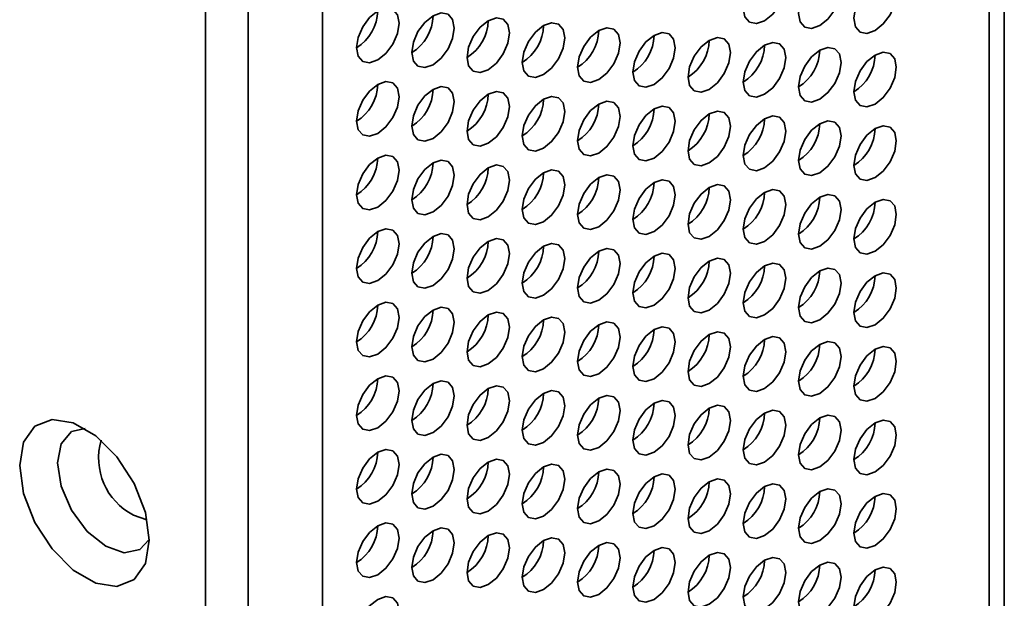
# Model space of a CAD drawing. Header units: millimetres. Extents: x 2 to 1120, y -2 to 861.
# Tile 205 of 226: x 974.48 to 985.4, y 520.6 to 527.02. Entities that reach past the tile are written whole.
import ezdxf

# ---------------------------------------------------------------- set-up
doc = ezdxf.new("R2010")
doc.units = ezdxf.units.MM

msp = doc.modelspace()

# ---------------------------------------------------------------- linework, layer by layer
at = {"color": 7, "linetype": 'Continuous', "lineweight": 35}
for p, q in [((985.3975, 504.833), (985.3975, 629.1992)), ((985.2279, 504.6048), (985.2279, 628.9549)), ((977.8355, 624.9684), (977.8355, 499.4046)), ((976.5391, 498.7359), (976.5391, 624.6846)), ((977.0105, 498.9284), (977.0105, 624.4921))]:
    msp.add_line(p, q, dxfattribs=at)
at = {"color": 7, "linetype": 'Continuous', "lineweight": 35, "flags": 128}
for points in [[(982.7381, 527.0113), (982.8283, 527.0841), (982.9048, 527.1873), (982.9559, 527.3051), (982.9738, 527.4196), (982.9559, 527.5134), (982.9048, 527.5722), (982.8283, 527.5871), (982.7381, 527.5557), (982.6479, 527.4829), (982.5714, 527.3798), (982.5203, 527.262), (982.5024, 527.1475), (982.5203, 527.0536), (982.5714, 526.9948), (982.6479, 526.98), (982.7381, 527.0113)], [(983.3509, 526.9568), (983.4411, 527.0296), (983.5176, 527.1328), (983.5687, 527.2506), (983.5866, 527.3651), (983.5687, 527.4589), (983.5176, 527.5177), (983.4411, 527.5326), (983.3509, 527.5012), (983.2607, 527.4284), (983.1843, 527.3253), (983.1332, 527.2075), (983.1152, 527.093), (983.1332, 526.9992), (983.1843, 526.9403), (983.2607, 526.9255), (983.3509, 526.9568)], [(983.9638, 526.9024), (984.054, 526.9751), (984.1304, 527.0783), (984.1815, 527.1961), (984.1995, 527.3106), (984.1815, 527.4044), (984.1304, 527.4632), (984.054, 527.4781), (983.9638, 527.4467), (983.8736, 527.3739), (983.7971, 527.2708), (983.746, 527.153), (983.7281, 527.0385), (983.746, 526.9447), (983.7971, 526.8859), (983.8736, 526.871), (983.9638, 526.9024)], [(978.4483, 526.5763), (978.5385, 526.649), (978.615, 526.7522), (978.6661, 526.87), (978.684, 526.9845), (978.6661, 527.0783), (978.615, 527.1371), (978.5385, 527.152), (978.4483, 527.1206), (978.3581, 527.0478), (978.2817, 526.9447), (978.2306, 526.8269), (978.2126, 526.7124), (978.2306, 526.6186), (978.2817, 526.5598), (978.3581, 526.5449), (978.4483, 526.5763)], [(979.0612, 526.5218), (979.1514, 526.5945), (979.2278, 526.6977), (979.2789, 526.8155), (979.2969, 526.93), (979.2789, 527.0238), (979.2278, 527.0826), (979.1514, 527.0975), (979.0612, 527.0661), (978.971, 526.9933), (978.8945, 526.8902), (978.8434, 526.7724), (978.8254, 526.6579), (978.8434, 526.5641), (978.8945, 526.5053), (978.971, 526.4904), (979.0612, 526.5218)], [(979.674, 526.4673), (979.7642, 526.5401), (979.8406, 526.6432), (979.8917, 526.761), (979.9097, 526.8755), (979.8917, 526.9693), (979.8406, 527.0281), (979.7642, 527.043), (979.674, 527.0116), (979.5838, 526.9388), (979.5073, 526.8357), (979.4562, 526.7179), (979.4383, 526.6034), (979.4562, 526.5096), (979.5073, 526.4508), (979.5838, 526.4359), (979.674, 526.4673)], [(980.2868, 526.4128), (980.377, 526.4856), (980.4535, 526.5887), (980.5046, 526.7065), (980.5225, 526.821), (980.5046, 526.9148), (980.4535, 526.9736), (980.377, 526.9885), (980.2868, 526.9571), (980.1966, 526.8843), (980.1201, 526.7812), (980.069, 526.6634), (980.0511, 526.5489), (980.069, 526.4551), (980.1201, 526.3963), (980.1966, 526.3814), (980.2868, 526.4128)], [(980.8996, 526.3583), (980.9898, 526.4311), (981.0663, 526.5342), (981.1174, 526.652), (981.1353, 526.7665), (981.1174, 526.8603), (981.0663, 526.9191), (980.9898, 526.934), (980.8996, 526.9026), (980.8094, 526.8298), (980.733, 526.7267), (980.6819, 526.6089), (980.6639, 526.4944), (980.6819, 526.4006), (980.733, 526.3418), (980.8094, 526.3269), (980.8996, 526.3583)], [(981.5125, 526.3038), (981.6027, 526.3766), (981.6791, 526.4797), (981.7302, 526.5975), (981.7482, 526.712), (981.7302, 526.8058), (981.6791, 526.8646), (981.6027, 526.8795), (981.5125, 526.8481), (981.4223, 526.7754), (981.3458, 526.6722), (981.2947, 526.5544), (981.2768, 526.4399), (981.2947, 526.3461), (981.3458, 526.2873), (981.4223, 526.2724), (981.5125, 526.3038)], [(982.1253, 526.2493), (982.2155, 526.3221), (982.2919, 526.4252), (982.343, 526.543), (982.361, 526.6575), (982.343, 526.7513), (982.2919, 526.8101), (982.2155, 526.825), (982.1253, 526.7937), (982.0351, 526.7209), (981.9586, 526.6177), (981.9075, 526.4999), (981.8896, 526.3854), (981.9075, 526.2916), (981.9586, 526.2328), (982.0351, 526.2179), (982.1253, 526.2493)], [(982.7381, 526.1948), (982.8283, 526.2676), (982.9048, 526.3707), (982.9559, 526.4885), (982.9738, 526.603), (982.9559, 526.6968), (982.9048, 526.7557), (982.8283, 526.7705), (982.7381, 526.7392), (982.6479, 526.6664), (982.5714, 526.5632), (982.5203, 526.4454), (982.5024, 526.3309), (982.5203, 526.2371), (982.5714, 526.1783), (982.6479, 526.1634), (982.7381, 526.1948)], [(983.3509, 526.1403), (983.4411, 526.2131), (983.5176, 526.3162), (983.5687, 526.434), (983.5866, 526.5486), (983.5687, 526.6424), (983.5176, 526.7012), (983.4411, 526.716), (983.3509, 526.6847), (983.2607, 526.6119), (983.1843, 526.5087), (983.1332, 526.3909), (983.1152, 526.2764), (983.1332, 526.1826), (983.1843, 526.1238), (983.2607, 526.109), (983.3509, 526.1403)], [(983.9638, 526.0858), (984.054, 526.1586), (984.1304, 526.2617), (984.1815, 526.3795), (984.1995, 526.4941), (984.1815, 526.5879), (984.1304, 526.6467), (984.054, 526.6615), (983.9638, 526.6302), (983.8736, 526.5574), (983.7971, 526.4542), (983.746, 526.3364), (983.7281, 526.2219), (983.746, 526.1281), (983.7971, 526.0693), (983.8736, 526.0545), (983.9638, 526.0858)], [(978.4483, 525.7597), (978.5385, 525.8325), (978.615, 525.9356), (978.6661, 526.0534), (978.684, 526.168), (978.6661, 526.2618), (978.615, 526.3206), (978.5385, 526.3354), (978.4483, 526.3041), (978.3581, 526.2313), (978.2817, 526.1281), (978.2306, 526.0103), (978.2126, 525.8958), (978.2306, 525.802), (978.2817, 525.7432), (978.3581, 525.7284), (978.4483, 525.7597)], [(979.0612, 525.7052), (979.1514, 525.778), (979.2278, 525.8812), (979.2789, 525.9989), (979.2969, 526.1135), (979.2789, 526.2073), (979.2278, 526.2661), (979.1514, 526.2809), (979.0612, 526.2496), (978.971, 526.1768), (978.8945, 526.0736), (978.8434, 525.9558), (978.8254, 525.8413), (978.8434, 525.7475), (978.8945, 525.6887), (978.971, 525.6739), (979.0612, 525.7052)], [(979.674, 525.6507), (979.7642, 525.7235), (979.8406, 525.8267), (979.8917, 525.9445), (979.9097, 526.059), (979.8917, 526.1528), (979.8406, 526.2116), (979.7642, 526.2264), (979.674, 526.1951), (979.5838, 526.1223), (979.5073, 526.0192), (979.4562, 525.9014), (979.4383, 525.7868), (979.4562, 525.693), (979.5073, 525.6342), (979.5838, 525.6194), (979.674, 525.6507)], [(980.2868, 525.5962), (980.377, 525.669), (980.4535, 525.7722), (980.5046, 525.89), (980.5225, 526.0045), (980.5046, 526.0983), (980.4535, 526.1571), (980.377, 526.1719), (980.2868, 526.1406), (980.1966, 526.0678), (980.1201, 525.9647), (980.069, 525.8469), (980.0511, 525.7323), (980.069, 525.6385), (980.1201, 525.5797), (980.1966, 525.5649), (980.2868, 525.5962)], [(980.8996, 525.5417), (980.9898, 525.6145), (981.0663, 525.7177), (981.1174, 525.8355), (981.1353, 525.95), (981.1174, 526.0438), (981.0663, 526.1026), (980.9898, 526.1175), (980.8996, 526.0861), (980.8094, 526.0133), (980.733, 525.9102), (980.6819, 525.7924), (980.6639, 525.6778), (980.6819, 525.584), (980.733, 525.5252), (980.8094, 525.5104), (980.8996, 525.5417)], [(981.5125, 525.4872), (981.6027, 525.56), (981.6791, 525.6632), (981.7302, 525.781), (981.7482, 525.8955), (981.7302, 525.9893), (981.6791, 526.0481), (981.6027, 526.063), (981.5125, 526.0316), (981.4223, 525.9588), (981.3458, 525.8557), (981.2947, 525.7379), (981.2768, 525.6234), (981.2947, 525.5296), (981.3458, 525.4707), (981.4223, 525.4559), (981.5125, 525.4872)], [(982.1253, 525.4328), (982.2155, 525.5055), (982.2919, 525.6087), (982.343, 525.7265), (982.361, 525.841), (982.343, 525.9348), (982.2919, 525.9936), (982.2155, 526.0085), (982.1253, 525.9771), (982.0351, 525.9043), (981.9586, 525.8012), (981.9075, 525.6834), (981.8896, 525.5689), (981.9075, 525.4751), (981.9586, 525.4163), (982.0351, 525.4014), (982.1253, 525.4328)], [(982.7381, 525.3783), (982.8283, 525.451), (982.9048, 525.5542), (982.9559, 525.672), (982.9738, 525.7865), (982.9559, 525.8803), (982.9048, 525.9391), (982.8283, 525.954), (982.7381, 525.9226), (982.6479, 525.8498), (982.5714, 525.7467), (982.5203, 525.6289), (982.5024, 525.5144), (982.5203, 525.4206), (982.5714, 525.3618), (982.6479, 525.3469), (982.7381, 525.3783)], [(983.3509, 525.3238), (983.4411, 525.3966), (983.5176, 525.4997), (983.5687, 525.6175), (983.5866, 525.732), (983.5687, 525.8258), (983.5176, 525.8846), (983.4411, 525.8995), (983.3509, 525.8681), (983.2607, 525.7953), (983.1843, 525.6922), (983.1332, 525.5744), (983.1152, 525.4599), (983.1332, 525.3661), (983.1843, 525.3073), (983.2607, 525.2924), (983.3509, 525.3238)], [(983.9638, 525.2693), (984.054, 525.3421), (984.1304, 525.4452), (984.1815, 525.563), (984.1995, 525.6775), (984.1815, 525.7713), (984.1304, 525.8301), (984.054, 525.845), (983.9638, 525.8136), (983.8736, 525.7408), (983.7971, 525.6377), (983.746, 525.5199), (983.7281, 525.4054), (983.746, 525.3116), (983.7971, 525.2528), (983.8736, 525.2379), (983.9638, 525.2693)], [(978.4483, 524.9432), (978.5385, 525.016), (978.615, 525.1191), (978.6661, 525.2369), (978.684, 525.3514), (978.6661, 525.4452), (978.615, 525.504), (978.5385, 525.5189), (978.4483, 525.4875), (978.3581, 525.4147), (978.2817, 525.3116), (978.2306, 525.1938), (978.2126, 525.0793), (978.2306, 524.9855), (978.2817, 524.9267), (978.3581, 524.9118), (978.4483, 524.9432)], [(979.0612, 524.8887), (979.1514, 524.9615), (979.2278, 525.0646), (979.2789, 525.1824), (979.2969, 525.2969), (979.2789, 525.3907), (979.2278, 525.4495), (979.1514, 525.4644), (979.0612, 525.433), (978.971, 525.3602), (978.8945, 525.2571), (978.8434, 525.1393), (978.8254, 525.0248), (978.8434, 524.931), (978.8945, 524.8722), (978.971, 524.8573), (979.0612, 524.8887)], [(979.674, 524.8342), (979.7642, 524.907), (979.8406, 525.0101), (979.8917, 525.1279), (979.9097, 525.2424), (979.8917, 525.3362), (979.8406, 525.395), (979.7642, 525.4099), (979.674, 525.3785), (979.5838, 525.3058), (979.5073, 525.2026), (979.4562, 525.0848), (979.4383, 524.9703), (979.4562, 524.8765), (979.5073, 524.8177), (979.5838, 524.8028), (979.674, 524.8342)], [(980.2868, 524.7797), (980.377, 524.8525), (980.4535, 524.9556), (980.5046, 525.0734), (980.5225, 525.1879), (980.5046, 525.2817), (980.4535, 525.3405), (980.377, 525.3554), (980.2868, 525.3241), (980.1966, 525.2513), (980.1201, 525.1481), (980.069, 525.0303), (980.0511, 524.9158), (980.069, 524.822), (980.1201, 524.7632), (980.1966, 524.7483), (980.2868, 524.7797)], [(980.8996, 524.7252), (980.9898, 524.798), (981.0663, 524.9011), (981.1174, 525.0189), (981.1353, 525.1334), (981.1174, 525.2272), (981.0663, 525.2861), (980.9898, 525.3009), (980.8996, 525.2696), (980.8094, 525.1968), (980.733, 525.0936), (980.6819, 524.9758), (980.6639, 524.8613), (980.6819, 524.7675), (980.733, 524.7087), (980.8094, 524.6938), (980.8996, 524.7252)], [(981.5125, 524.6707), (981.6027, 524.7435), (981.6791, 524.8466), (981.7302, 524.9644), (981.7482, 525.079), (981.7302, 525.1728), (981.6791, 525.2316), (981.6027, 525.2464), (981.5125, 525.2151), (981.4223, 525.1423), (981.3458, 525.0391), (981.2947, 524.9213), (981.2768, 524.8068), (981.2947, 524.713), (981.3458, 524.6542), (981.4223, 524.6394), (981.5125, 524.6707)], [(982.1253, 524.6162), (982.2155, 524.689), (982.2919, 524.7921), (982.343, 524.9099), (982.361, 525.0245), (982.343, 525.1183), (982.2919, 525.1771), (982.2155, 525.1919), (982.1253, 525.1606), (982.0351, 525.0878), (981.9586, 524.9846), (981.9075, 524.8668), (981.8896, 524.7523), (981.9075, 524.6585), (981.9586, 524.5997), (982.0351, 524.5849), (982.1253, 524.6162)], [(982.7381, 524.5617), (982.8283, 524.6345), (982.9048, 524.7377), (982.9559, 524.8554), (982.9738, 524.97), (982.9559, 525.0638), (982.9048, 525.1226), (982.8283, 525.1374), (982.7381, 525.1061), (982.6479, 525.0333), (982.5714, 524.9301), (982.5203, 524.8123), (982.5024, 524.6978), (982.5203, 524.604), (982.5714, 524.5452), (982.6479, 524.5304), (982.7381, 524.5617)], [(983.3509, 524.5072), (983.4411, 524.58), (983.5176, 524.6832), (983.5687, 524.801), (983.5866, 524.9155), (983.5687, 525.0093), (983.5176, 525.0681), (983.4411, 525.0829), (983.3509, 525.0516), (983.2607, 524.9788), (983.1843, 524.8756), (983.1332, 524.7579), (983.1152, 524.6433), (983.1332, 524.5495), (983.1843, 524.4907), (983.2607, 524.4759), (983.3509, 524.5072)], [(983.9638, 524.4527), (984.054, 524.5255), (984.1304, 524.6287), (984.1815, 524.7465), (984.1995, 524.861), (984.1815, 524.9548), (984.1304, 525.0136), (984.054, 525.0284), (983.9638, 524.9971), (983.8736, 524.9243), (983.7971, 524.8212), (983.746, 524.7034), (983.7281, 524.5888), (983.746, 524.495), (983.7971, 524.4362), (983.8736, 524.4214), (983.9638, 524.4527)], [(978.4483, 524.1266), (978.5385, 524.1994), (978.615, 524.3026), (978.6661, 524.4204), (978.684, 524.5349), (978.6661, 524.6287), (978.615, 524.6875), (978.5385, 524.7023), (978.4483, 524.671), (978.3581, 524.5982), (978.2817, 524.4951), (978.2306, 524.3773), (978.2126, 524.2627), (978.2306, 524.1689), (978.2817, 524.1101), (978.3581, 524.0953), (978.4483, 524.1266)], [(979.0612, 524.0721), (979.1514, 524.1449), (979.2278, 524.2481), (979.2789, 524.3659), (979.2969, 524.4804), (979.2789, 524.5742), (979.2278, 524.633), (979.1514, 524.6478), (979.0612, 524.6165), (978.971, 524.5437), (978.8945, 524.4406), (978.8434, 524.3228), (978.8254, 524.2082), (978.8434, 524.1144), (978.8945, 524.0556), (978.971, 524.0408), (979.0612, 524.0721)], [(979.674, 524.0176), (979.7642, 524.0904), (979.8406, 524.1936), (979.8917, 524.3114), (979.9097, 524.4259), (979.8917, 524.5197), (979.8406, 524.5785), (979.7642, 524.5934), (979.674, 524.562), (979.5838, 524.4892), (979.5073, 524.3861), (979.4562, 524.2683), (979.4383, 524.1538), (979.4562, 524.06), (979.5073, 524.0011), (979.5838, 523.9863), (979.674, 524.0176)], [(980.2868, 523.9631), (980.377, 524.0359), (980.4535, 524.1391), (980.5046, 524.2569), (980.5225, 524.3714), (980.5046, 524.4652), (980.4535, 524.524), (980.377, 524.5389), (980.2868, 524.5075), (980.1966, 524.4347), (980.1201, 524.3316), (980.069, 524.2138), (980.0511, 524.0993), (980.069, 524.0055), (980.1201, 523.9467), (980.1966, 523.9318), (980.2868, 523.9631)], [(980.8996, 523.9087), (980.9898, 523.9814), (981.0663, 524.0846), (981.1174, 524.2024), (981.1353, 524.3169), (981.1174, 524.4107), (981.0663, 524.4695), (980.9898, 524.4844), (980.8996, 524.453), (980.8094, 524.3802), (980.733, 524.2771), (980.6819, 524.1593), (980.6639, 524.0448), (980.6819, 523.951), (980.733, 523.8922), (980.8094, 523.8773), (980.8996, 523.9087)], [(981.5125, 523.8542), (981.6027, 523.927), (981.6791, 524.0301), (981.7302, 524.1479), (981.7482, 524.2624), (981.7302, 524.3562), (981.6791, 524.415), (981.6027, 524.4299), (981.5125, 524.3985), (981.4223, 524.3257), (981.3458, 524.2226), (981.2947, 524.1048), (981.2768, 523.9903), (981.2947, 523.8965), (981.3458, 523.8377), (981.4223, 523.8228), (981.5125, 523.8542)], [(982.1253, 523.7997), (982.2155, 523.8725), (982.2919, 523.9756), (982.343, 524.0934), (982.361, 524.2079), (982.343, 524.3017), (982.2919, 524.3605), (982.2155, 524.3754), (982.1253, 524.344), (982.0351, 524.2712), (981.9586, 524.1681), (981.9075, 524.0503), (981.8896, 523.9358), (981.9075, 523.842), (981.9586, 523.7832), (982.0351, 523.7683), (982.1253, 523.7997)], [(982.7381, 523.7452), (982.8283, 523.818), (982.9048, 523.9211), (982.9559, 524.0389), (982.9738, 524.1534), (982.9559, 524.2472), (982.9048, 524.306), (982.8283, 524.3209), (982.7381, 524.2895), (982.6479, 524.2167), (982.5714, 524.1136), (982.5203, 523.9958), (982.5024, 523.8813), (982.5203, 523.7875), (982.5714, 523.7287), (982.6479, 523.7138), (982.7381, 523.7452)], [(983.3509, 523.6907), (983.4411, 523.7635), (983.5176, 523.8666), (983.5687, 523.9844), (983.5866, 524.0989), (983.5687, 524.1927), (983.5176, 524.2515), (983.4411, 524.2664), (983.3509, 524.235), (983.2607, 524.1623), (983.1843, 524.0591), (983.1332, 523.9413), (983.1152, 523.8268), (983.1332, 523.733), (983.1843, 523.6742), (983.2607, 523.6593), (983.3509, 523.6907)], [(983.9638, 523.6362), (984.054, 523.709), (984.1304, 523.8121), (984.1815, 523.9299), (984.1995, 524.0444), (984.1815, 524.1382), (984.1304, 524.197), (984.054, 524.2119), (983.9638, 524.1805), (983.8736, 524.1078), (983.7971, 524.0046), (983.746, 523.8868), (983.7281, 523.7723), (983.746, 523.6785), (983.7971, 523.6197), (983.8736, 523.6048), (983.9638, 523.6362)], [(978.4483, 523.3101), (978.5385, 523.3829), (978.615, 523.486), (978.6661, 523.6038), (978.684, 523.7183), (978.6661, 523.8121), (978.615, 523.8709), (978.5385, 523.8858), (978.4483, 523.8544), (978.3581, 523.7817), (978.2817, 523.6785), (978.2306, 523.5607), (978.2126, 523.4462), (978.2306, 523.3524), (978.2817, 523.2936), (978.3581, 523.2787), (978.4483, 523.3101)], [(979.0612, 523.2556), (979.1514, 523.3284), (979.2278, 523.4315), (979.2789, 523.5493), (979.2969, 523.6638), (979.2789, 523.7576), (979.2278, 523.8165), (979.1514, 523.8313), (979.0612, 523.8), (978.971, 523.7272), (978.8945, 523.624), (978.8434, 523.5062), (978.8254, 523.3917), (978.8434, 523.2979), (978.8945, 523.2391), (978.971, 523.2242), (979.0612, 523.2556)], [(979.674, 523.2011), (979.7642, 523.2739), (979.8406, 523.377), (979.8917, 523.4948), (979.9097, 523.6094), (979.8917, 523.7032), (979.8406, 523.762), (979.7642, 523.7768), (979.674, 523.7455), (979.5838, 523.6727), (979.5073, 523.5695), (979.4562, 523.4517), (979.4383, 523.3372), (979.4562, 523.2434), (979.5073, 523.1846), (979.5838, 523.1697), (979.674, 523.2011)], [(980.2868, 523.1466), (980.377, 523.2194), (980.4535, 523.3225), (980.5046, 523.4403), (980.5225, 523.5549), (980.5046, 523.6487), (980.4535, 523.7075), (980.377, 523.7223), (980.2868, 523.691), (980.1966, 523.6182), (980.1201, 523.515), (980.069, 523.3972), (980.0511, 523.2827), (980.069, 523.1889), (980.1201, 523.1301), (980.1966, 523.1153), (980.2868, 523.1466)], [(980.8996, 523.0921), (980.9898, 523.1649), (981.0663, 523.268), (981.1174, 523.3858), (981.1353, 523.5004), (981.1174, 523.5942), (981.0663, 523.653), (980.9898, 523.6678), (980.8996, 523.6365), (980.8094, 523.5637), (980.733, 523.4605), (980.6819, 523.3427), (980.6639, 523.2282), (980.6819, 523.1344), (980.733, 523.0756), (980.8094, 523.0608), (980.8996, 523.0921)], [(981.5125, 523.0376), (981.6027, 523.1104), (981.6791, 523.2136), (981.7302, 523.3314), (981.7482, 523.4459), (981.7302, 523.5397), (981.6791, 523.5985), (981.6027, 523.6133), (981.5125, 523.582), (981.4223, 523.5092), (981.3458, 523.406), (981.2947, 523.2883), (981.2768, 523.1737), (981.2947, 523.0799), (981.3458, 523.0211), (981.4223, 523.0063), (981.5125, 523.0376)], [(982.1253, 522.9831), (982.2155, 523.0559), (982.2919, 523.1591), (982.343, 523.2769), (982.361, 523.3914), (982.343, 523.4852), (982.2919, 523.544), (982.2155, 523.5588), (982.1253, 523.5275), (982.0351, 523.4547), (981.9586, 523.3516), (981.9075, 523.2338), (981.8896, 523.1192), (981.9075, 523.0254), (981.9586, 522.9666), (982.0351, 522.9518), (982.1253, 522.9831)], [(982.7381, 522.9286), (982.8283, 523.0014), (982.9048, 523.1046), (982.9559, 523.2224), (982.9738, 523.3369), (982.9559, 523.4307), (982.9048, 523.4895), (982.8283, 523.5043), (982.7381, 523.473), (982.6479, 523.4002), (982.5714, 523.2971), (982.5203, 523.1793), (982.5024, 523.0647), (982.5203, 522.9709), (982.5714, 522.9121), (982.6479, 522.8973), (982.7381, 522.9286)], [(983.3509, 522.8741), (983.4411, 522.9469), (983.5176, 523.0501), (983.5687, 523.1679), (983.5866, 523.2824), (983.5687, 523.3762), (983.5176, 523.435), (983.4411, 523.4499), (983.3509, 523.4185), (983.2607, 523.3457), (983.1843, 523.2426), (983.1332, 523.1248), (983.1152, 523.0103), (983.1332, 522.9165), (983.1843, 522.8576), (983.2607, 522.8428), (983.3509, 522.8741)], [(983.9638, 522.8196), (984.054, 522.8924), (984.1304, 522.9956), (984.1815, 523.1134), (984.1995, 523.2279), (984.1815, 523.3217), (984.1304, 523.3805), (984.054, 523.3954), (983.9638, 523.364), (983.8736, 523.2912), (983.7971, 523.1881), (983.746, 523.0703), (983.7281, 522.9558), (983.746, 522.862), (983.7971, 522.8032), (983.8736, 522.7883), (983.9638, 522.8196)], [(978.4483, 522.4935), (978.5385, 522.5663), (978.615, 522.6695), (978.6661, 522.7873), (978.684, 522.9018), (978.6661, 522.9956), (978.615, 523.0544), (978.5385, 523.0693), (978.4483, 523.0379), (978.3581, 522.9651), (978.2817, 522.862), (978.2306, 522.7442), (978.2126, 522.6297), (978.2306, 522.5359), (978.2817, 522.4771), (978.3581, 522.4622), (978.4483, 522.4935)], [(979.0612, 522.4391), (979.1514, 522.5118), (979.2278, 522.615), (979.2789, 522.7328), (979.2969, 522.8473), (979.2789, 522.9411), (979.2278, 522.9999), (979.1514, 523.0148), (979.0612, 522.9834), (978.971, 522.9106), (978.8945, 522.8075), (978.8434, 522.6897), (978.8254, 522.5752), (978.8434, 522.4814), (978.8945, 522.4226), (978.971, 522.4077), (979.0612, 522.4391)], [(979.674, 522.3846), (979.7642, 522.4574), (979.8406, 522.5605), (979.8917, 522.6783), (979.9097, 522.7928), (979.8917, 522.8866), (979.8406, 522.9454), (979.7642, 522.9603), (979.674, 522.9289), (979.5838, 522.8561), (979.5073, 522.753), (979.4562, 522.6352), (979.4383, 522.5207), (979.4562, 522.4269), (979.5073, 522.3681), (979.5838, 522.3532), (979.674, 522.3846)], [(980.2868, 522.3301), (980.377, 522.4029), (980.4535, 522.506), (980.5046, 522.6238), (980.5225, 522.7383), (980.5046, 522.8321), (980.4535, 522.8909), (980.377, 522.9058), (980.2868, 522.8744), (980.1966, 522.8016), (980.1201, 522.6985), (980.069, 522.5807), (980.0511, 522.4662), (980.069, 522.3724), (980.1201, 522.3136), (980.1966, 522.2987), (980.2868, 522.3301)], [(980.8996, 522.2756), (980.9898, 522.3484), (981.0663, 522.4515), (981.1174, 522.5693), (981.1353, 522.6838), (981.1174, 522.7776), (981.0663, 522.8364), (980.9898, 522.8513), (980.8996, 522.8199), (980.8094, 522.7471), (980.733, 522.644), (980.6819, 522.5262), (980.6639, 522.4117), (980.6819, 522.3179), (980.733, 522.2591), (980.8094, 522.2442), (980.8996, 522.2756)], [(981.5125, 522.2211), (981.6027, 522.2939), (981.6791, 522.397), (981.7302, 522.5148), (981.7482, 522.6293), (981.7302, 522.7231), (981.6791, 522.7819), (981.6027, 522.7968), (981.5125, 522.7654), (981.4223, 522.6927), (981.3458, 522.5895), (981.2947, 522.4717), (981.2768, 522.3572), (981.2947, 522.2634), (981.3458, 522.2046), (981.4223, 522.1897), (981.5125, 522.2211)], [(982.1253, 522.1666), (982.2155, 522.2394), (982.2919, 522.3425), (982.343, 522.4603), (982.361, 522.5748), (982.343, 522.6686), (982.2919, 522.7274), (982.2155, 522.7423), (982.1253, 522.7109), (982.0351, 522.6382), (981.9586, 522.535), (981.9075, 522.4172), (981.8896, 522.3027), (981.9075, 522.2089), (981.9586, 522.1501), (982.0351, 522.1352), (982.1253, 522.1666)], [(982.7381, 522.1121), (982.8283, 522.1849), (982.9048, 522.288), (982.9559, 522.4058), (982.9738, 522.5203), (982.9559, 522.6141), (982.9048, 522.6729), (982.8283, 522.6878), (982.7381, 522.6565), (982.6479, 522.5837), (982.5714, 522.4805), (982.5203, 522.3627), (982.5024, 522.2482), (982.5203, 522.1544), (982.5714, 522.0956), (982.6479, 522.0807), (982.7381, 522.1121)], [(975.9145, 521.2438), (975.8712, 520.9849), (975.7463, 520.8073), (975.5551, 520.7324), (975.3205, 520.7692), (975.0708, 520.9133), (974.8362, 521.1474), (974.6449, 521.4431), (974.5201, 521.7649), (974.4767, 522.0738), (974.5201, 522.3327), (974.6449, 522.5103), (974.8362, 522.5852), (975.0708, 522.5484), (975.3205, 522.4043), (975.5551, 522.1702), (975.7463, 521.8745), (975.8712, 521.5528), (975.9145, 521.2438)], [(983.3509, 522.0576), (983.4411, 522.1304), (983.5176, 522.2335), (983.5687, 522.3513), (983.5866, 522.4658), (983.5687, 522.5596), (983.5176, 522.6185), (983.4411, 522.6333), (983.3509, 522.602), (983.2607, 522.5292), (983.1843, 522.426), (983.1332, 522.3082), (983.1152, 522.1937), (983.1332, 522.0999), (983.1843, 522.0411), (983.2607, 522.0262), (983.3509, 522.0576)], [(983.9638, 522.0031), (984.054, 522.0759), (984.1304, 522.179), (984.1815, 522.2968), (984.1995, 522.4114), (984.1815, 522.5052), (984.1304, 522.564), (984.054, 522.5788), (983.9638, 522.5475), (983.8736, 522.4747), (983.7971, 522.3715), (983.746, 522.2537), (983.7281, 522.1392), (983.746, 522.0454), (983.7971, 521.9866), (983.8736, 521.9718), (983.9638, 522.0031)], [(975.2023, 522.4851), (975.0532, 522.4498), (974.9373, 522.3164), (974.8966, 522.1036), (974.9373, 521.8438), (975.0532, 521.5765), (975.2267, 521.3425), (975.4313, 521.1774), (975.636, 521.1062), (975.8095, 521.14), (975.9145, 521.2513)], [(978.4483, 521.677), (978.5385, 521.7498), (978.615, 521.8529), (978.6661, 521.9707), (978.684, 522.0853), (978.6661, 522.1791), (978.615, 522.2379), (978.5385, 522.2527), (978.4483, 522.2214), (978.3581, 522.1486), (978.2817, 522.0454), (978.2306, 521.9276), (978.2126, 521.8131), (978.2306, 521.7193), (978.2817, 521.6605), (978.3581, 521.6457), (978.4483, 521.677)], [(979.0612, 521.6225), (979.1514, 521.6953), (979.2278, 521.7984), (979.2789, 521.9162), (979.2969, 522.0308), (979.2789, 522.1246), (979.2278, 522.1834), (979.1514, 522.1982), (979.0612, 522.1669), (978.971, 522.0941), (978.8945, 521.9909), (978.8434, 521.8731), (978.8254, 521.7586), (978.8434, 521.6648), (978.8945, 521.606), (978.971, 521.5912), (979.0612, 521.6225)], [(979.674, 521.568), (979.7642, 521.6408), (979.8406, 521.744), (979.8917, 521.8618), (979.9097, 521.9763), (979.8917, 522.0701), (979.8406, 522.1289), (979.7642, 522.1437), (979.674, 522.1124), (979.5838, 522.0396), (979.5073, 521.9364), (979.4562, 521.8186), (979.4383, 521.7041), (979.4562, 521.6103), (979.5073, 521.5515), (979.5838, 521.5367), (979.674, 521.568)], [(980.2868, 521.5135), (980.377, 521.5863), (980.4535, 521.6895), (980.5046, 521.8073), (980.5225, 521.9218), (980.5046, 522.0156), (980.4535, 522.0744), (980.377, 522.0892), (980.2868, 522.0579), (980.1966, 521.9851), (980.1201, 521.882), (980.069, 521.7642), (980.0511, 521.6496), (980.069, 521.5558), (980.1201, 521.497), (980.1966, 521.4822), (980.2868, 521.5135)], [(980.8996, 521.459), (980.9898, 521.5318), (981.0663, 521.635), (981.1174, 521.7528), (981.1353, 521.8673), (981.1174, 521.9611), (981.0663, 522.0199), (980.9898, 522.0347), (980.8996, 522.0034), (980.8094, 521.9306), (980.733, 521.8275), (980.6819, 521.7097), (980.6639, 521.5951), (980.6819, 521.5013), (980.733, 521.4425), (980.8094, 521.4277), (980.8996, 521.459)], [(981.5125, 521.4045), (981.6027, 521.4773), (981.6791, 521.5805), (981.7302, 521.6983), (981.7482, 521.8128), (981.7302, 521.9066), (981.6791, 521.9654), (981.6027, 521.9803), (981.5125, 521.9489), (981.4223, 521.8761), (981.3458, 521.773), (981.2947, 521.6552), (981.2768, 521.5407), (981.2947, 521.4469), (981.3458, 521.388), (981.4223, 521.3732), (981.5125, 521.4045)], [(982.1253, 521.35), (982.2155, 521.4228), (982.2919, 521.526), (982.343, 521.6438), (982.361, 521.7583), (982.343, 521.8521), (982.2919, 521.9109), (982.2155, 521.9258), (982.1253, 521.8944), (982.0351, 521.8216), (981.9586, 521.7185), (981.9075, 521.6007), (981.8896, 521.4862), (981.9075, 521.3924), (981.9586, 521.3336), (982.0351, 521.3187), (982.1253, 521.35)], [(982.7381, 521.2956), (982.8283, 521.3683), (982.9048, 521.4715), (982.9559, 521.5893), (982.9738, 521.7038), (982.9559, 521.7976), (982.9048, 521.8564), (982.8283, 521.8713), (982.7381, 521.8399), (982.6479, 521.7671), (982.5714, 521.664), (982.5203, 521.5462), (982.5024, 521.4317), (982.5203, 521.3379), (982.5714, 521.2791), (982.6479, 521.2642), (982.7381, 521.2956)], [(983.3509, 521.2411), (983.4411, 521.3138), (983.5176, 521.417), (983.5687, 521.5348), (983.5866, 521.6493), (983.5687, 521.7431), (983.5176, 521.8019), (983.4411, 521.8168), (983.3509, 521.7854), (983.2607, 521.7126), (983.1843, 521.6095), (983.1332, 521.4917), (983.1152, 521.3772), (983.1332, 521.2834), (983.1843, 521.2246), (983.2607, 521.2097), (983.3509, 521.2411)], [(983.9638, 521.1866), (984.054, 521.2594), (984.1304, 521.3625), (984.1815, 521.4803), (984.1995, 521.5948), (984.1815, 521.6886), (984.1304, 521.7474), (984.054, 521.7623), (983.9638, 521.7309), (983.8736, 521.6581), (983.7971, 521.555), (983.746, 521.4372), (983.7281, 521.3227), (983.746, 521.2289), (983.7971, 521.1701), (983.8736, 521.1552), (983.9638, 521.1866)], [(978.4483, 520.8605), (978.5385, 520.9333), (978.615, 521.0364), (978.6661, 521.1542), (978.684, 521.2687), (978.6661, 521.3625), (978.615, 521.4213), (978.5385, 521.4362), (978.4483, 521.4048), (978.3581, 521.332), (978.2817, 521.2289), (978.2306, 521.1111), (978.2126, 520.9966), (978.2306, 520.9028), (978.2817, 520.844), (978.3581, 520.8291), (978.4483, 520.8605)], [(979.0612, 520.806), (979.1514, 520.8788), (979.2278, 520.9819), (979.2789, 521.0997), (979.2969, 521.2142), (979.2789, 521.308), (979.2278, 521.3668), (979.1514, 521.3817), (979.0612, 521.3503), (978.971, 521.2775), (978.8945, 521.1744), (978.8434, 521.0566), (978.8254, 520.9421), (978.8434, 520.8483), (978.8945, 520.7895), (978.971, 520.7746), (979.0612, 520.806)], [(979.674, 520.7515), (979.7642, 520.8243), (979.8406, 520.9274), (979.8917, 521.0452), (979.9097, 521.1597), (979.8917, 521.2535), (979.8406, 521.3123), (979.7642, 521.3272), (979.674, 521.2958), (979.5838, 521.2231), (979.5073, 521.1199), (979.4562, 521.0021), (979.4383, 520.8876), (979.4562, 520.7938), (979.5073, 520.735), (979.5838, 520.7201), (979.674, 520.7515)], [(980.2868, 520.697), (980.377, 520.7698), (980.4535, 520.8729), (980.5046, 520.9907), (980.5225, 521.1052), (980.5046, 521.199), (980.4535, 521.2578), (980.377, 521.2727), (980.2868, 521.2413), (980.1966, 521.1686), (980.1201, 521.0654), (980.069, 520.9476), (980.0511, 520.8331), (980.069, 520.7393), (980.1201, 520.6805), (980.1966, 520.6656), (980.2868, 520.697)], [(980.8996, 520.6425), (980.9898, 520.7153), (981.0663, 520.8184), (981.1174, 520.9362), (981.1353, 521.0507), (981.1174, 521.1445), (981.0663, 521.2033), (980.9898, 521.2182), (980.8996, 521.1869), (980.8094, 521.1141), (980.733, 521.0109), (980.6819, 520.8931), (980.6639, 520.7786), (980.6819, 520.6848), (980.733, 520.626), (980.8094, 520.6111), (980.8996, 520.6425)], [(981.5125, 520.588), (981.6027, 520.6608), (981.6791, 520.7639), (981.7302, 520.8817), (981.7482, 520.9962), (981.7302, 521.09), (981.6791, 521.1489), (981.6027, 521.1637), (981.5125, 521.1324), (981.4223, 521.0596), (981.3458, 520.9564), (981.2947, 520.8386), (981.2768, 520.7241), (981.2947, 520.6303), (981.3458, 520.5715), (981.4223, 520.5566), (981.5125, 520.588)], [(982.1253, 520.5335), (982.2155, 520.6063), (982.2919, 520.7094), (982.343, 520.8272), (982.361, 520.9418), (982.343, 521.0356), (982.2919, 521.0944), (982.2155, 521.1092), (982.1253, 521.0779), (982.0351, 521.0051), (981.9586, 520.9019), (981.9075, 520.7841), (981.8896, 520.6696), (981.9075, 520.5758), (981.9586, 520.517), (982.0351, 520.5022), (982.1253, 520.5335)], [(982.7381, 520.479), (982.8283, 520.5518), (982.9048, 520.6549), (982.9559, 520.7727), (982.9738, 520.8873), (982.9559, 520.9811), (982.9048, 521.0399), (982.8283, 521.0547), (982.7381, 521.0234), (982.6479, 520.9506), (982.5714, 520.8474), (982.5203, 520.7296), (982.5024, 520.6151), (982.5203, 520.5213), (982.5714, 520.4625), (982.6479, 520.4477), (982.7381, 520.479)], [(983.3509, 520.4245), (983.4411, 520.4973), (983.5176, 520.6005), (983.5687, 520.7183), (983.5866, 520.8328), (983.5687, 520.9266), (983.5176, 520.9854), (983.4411, 521.0002), (983.3509, 520.9689), (983.2607, 520.8961), (983.1843, 520.7929), (983.1332, 520.6751), (983.1152, 520.5606), (983.1332, 520.4668), (983.1843, 520.408), (983.2607, 520.3932), (983.3509, 520.4245)], [(983.9638, 520.37), (984.054, 520.4428), (984.1304, 520.546), (984.1815, 520.6638), (984.1995, 520.7783), (984.1815, 520.8721), (984.1304, 520.9309), (984.054, 520.9457), (983.9638, 520.9144), (983.8736, 520.8416), (983.7971, 520.7385), (983.746, 520.6207), (983.7281, 520.5061), (983.746, 520.4123), (983.7971, 520.3535), (983.8736, 520.3387), (983.9638, 520.37)], [(978.4483, 520.0439), (978.5385, 520.1167), (978.615, 520.2199), (978.6661, 520.3377), (978.684, 520.4522), (978.6661, 520.546), (978.615, 520.6048), (978.5385, 520.6196), (978.4483, 520.5883), (978.3581, 520.5155), (978.2817, 520.4124), (978.2306, 520.2946), (978.2126, 520.18), (978.2306, 520.0862), (978.2817, 520.0274), (978.3581, 520.0126), (978.4483, 520.0439)]]:
    msp.add_lwpolyline(points, dxfattribs=at)
at = {"color": 8, "linetype": 'Continuous', "lineweight": 35, "flags": 128}
msp.add_lwpolyline([(975.8905, 521.4706), (975.8866, 521.4709), (975.7377, 521.5227)], dxfattribs=at)
at = {"color": 7, "linetype": 'Continuous', "lineweight": 35}
for centre in [(977.9529, 527.1345), (978.5657, 527.08), (979.1785, 527.0255), (979.7913, 526.971), (980.4042, 526.9165), (981.017, 526.862), (981.6298, 526.8075), (982.2426, 526.753), (982.8555, 526.6985), (983.4683, 526.644), (977.9529, 526.3179), (978.5657, 526.2634), (979.1785, 526.2089), (979.7913, 526.1544), (980.4042, 526.0999), (981.017, 526.0454), (981.6298, 525.991), (982.2426, 525.9365), (982.8555, 525.882), (983.4683, 525.8275), (977.9529, 525.5014), (978.5657, 525.4469), (979.1785, 525.3924), (979.7913, 525.3379), (980.4042, 525.2834), (981.017, 525.2289), (981.6298, 525.1744), (982.2426, 525.1199), (982.8555, 525.0654), (983.4683, 525.0109), (977.9529, 524.6848), (978.5657, 524.6303), (979.1785, 524.5758), (979.7913, 524.5214), (980.4042, 524.4669), (981.017, 524.4124), (981.6298, 524.3579), (982.2426, 524.3034), (982.8555, 524.2489), (983.4683, 524.1944), (977.9529, 523.8683), (978.5657, 523.8138), (979.1785, 523.7593), (979.7913, 523.7048), (980.4042, 523.6503), (981.017, 523.5958), (981.6298, 523.5413), (982.2426, 523.4868), (982.8555, 523.4323), (983.4683, 523.3779), (977.9529, 523.0518), (978.5657, 522.9973), (979.1785, 522.9428), (979.7913, 522.8883), (980.4042, 522.8338), (981.017, 522.7793), (981.6298, 522.7248), (982.2426, 522.6703), (982.8555, 522.6158), (983.4683, 522.5613), (977.9529, 522.2352), (978.5657, 522.1807), (979.1785, 522.1262), (979.7913, 522.0717), (980.4042, 522.0172), (981.017, 521.9627), (981.6298, 521.9083), (982.2426, 521.8538), (982.8555, 521.7993), (983.4683, 521.7448), (977.9529, 521.4187), (978.5657, 521.3642), (979.1785, 521.3097), (979.7913, 521.2552), (980.4042, 521.2007), (981.017, 521.1462), (981.6298, 521.0917), (982.2426, 521.0372), (982.8555, 520.9827), (983.4683, 520.9282)]:
    msp.add_arc(centre, 0.4957, 301.60594, 358.39944, dxfattribs=at)
at = {"color": 8, "linetype": 'Continuous', "lineweight": 35}
msp.add_arc((976.0679, 522.1575), 0.7155, 164.00117, 242.52022, dxfattribs=at)

doc.saveas('drawing.dxf')
